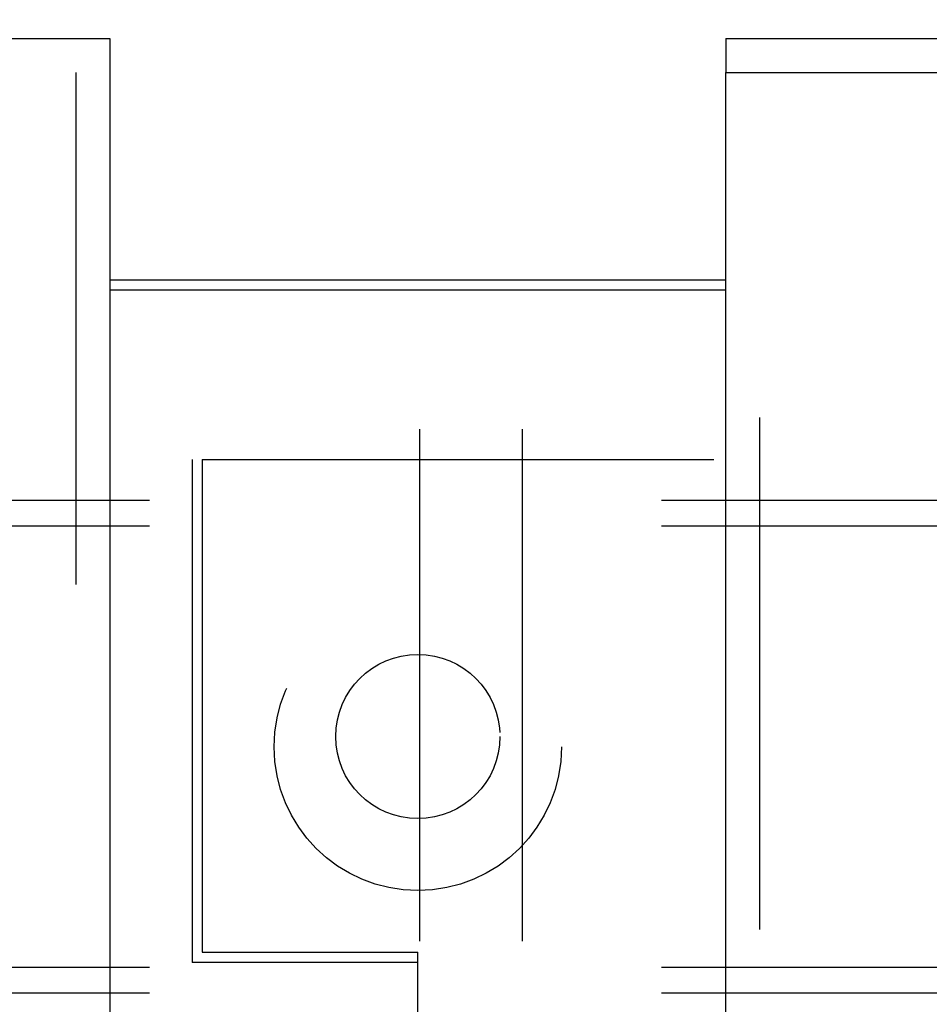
# Model space of a CAD drawing. Header units: inches. Extents: x 0 to 283, y 0 to 183.
# Tile 37 of 99: x 99.53 to 102.3, y 128.14 to 131.14. Entities that reach past the tile are written whole.
import ezdxf

# ---------------------------------------------------------------- set-up
doc = ezdxf.new("R2010")
doc.units = ezdxf.units.IN
doc.header["$LTSCALE"] = 15.583333
doc.header["$MEASUREMENT"] = 0
doc.linetypes.add('HIDDEN', pattern=[0.2, 0.1, -0.1])
doc.layers.get('0').update_dxf_attribs({"linetype": 'CONTINUOUS'})
for name, color, linetype in [('DEFAULT_2', 8, 'HIDDEN'), ('LEFTHAND_DOOR_ASSEMBLY', 7, 'CONTINUOUS'), ('RIGHTHAND_DOOR_ASSEMBLY', 7, 'CONTINUOUS'), ('SUBPANEL', 7, 'CONTINUOUS')]:
    doc.layers.add(name, color=color, linetype=linetype)

msp = doc.modelspace()

# ---------------------------------------------------------------- linework, layer by layer
at = {"color": 7, "linetype": 'Continuous'}
msp.add_line((99.8003, 130.3437), (101.6753, 130.3437), dxfattribs=at)
at = {"color": 3, "linetype": 'Continuous'}
msp.add_line((99.8003, 130.3137), (101.6753, 130.3137), dxfattribs=at)
at = {"layer": 'DEFAULT_2', "color": 8, "linetype": 'HIDDEN'}
for p, q in [((100.7441, 97.1642), (100.7441, 132.1601)), ((101.0566, 97.1642), (101.0566, 132.1601))]:
    msp.add_line(p, q, dxfattribs=at)
at = {"layer": 'LEFTHAND_DOOR_ASSEMBLY', "color": 3, "linetype": 'Continuous'}
for p, q in [((62.8628, 131.0787), (99.8003, 131.0787)), ((99.8003, 130.9747), (99.8003, 56.6827))]:
    msp.add_line(p, q, dxfattribs=at)
at = {"layer": 'LEFTHAND_DOOR_ASSEMBLY', "color": 7, "linetype": 'Continuous'}
msp.add_line((99.8003, 131.0787), (99.8003, 130.9747), dxfattribs=at)
at = {"layer": 'LEFTHAND_DOOR_ASSEMBLY', "color": 8, "linetype": 'HIDDEN'}
for p, q in [((62.8628, 130.9747), (99.8003, 130.9747)), ((99.6963, 130.9747), (99.6963, 56.6827))]:
    msp.add_line(p, q, dxfattribs=at)
at = {"layer": 'RIGHTHAND_DOOR_ASSEMBLY', "color": 7, "linetype": 'Continuous'}
msp.add_line((101.6753, 131.0787), (101.6753, 130.9747), dxfattribs=at)
at = {"layer": 'RIGHTHAND_DOOR_ASSEMBLY', "color": 3, "linetype": 'Continuous'}
for p, q in [((101.6753, 131.0787), (138.6128, 131.0787)), ((101.6753, 56.6827), (101.6753, 130.9747))]:
    msp.add_line(p, q, dxfattribs=at)
at = {"layer": 'RIGHTHAND_DOOR_ASSEMBLY', "color": 8, "linetype": 'HIDDEN'}
for p, q in [((101.6753, 130.9747), (138.6128, 130.9747)), ((101.7793, 56.6827), (101.7793, 130.9747))]:
    msp.add_line(p, q, dxfattribs=at)
at = {"layer": 'SUBPANEL', "color": 8, "linetype": 'HIDDEN'}
for p, q in [((66.769, 129.7974), (100.0503, 129.7974)), ((100.0503, 129.7974), (100.0503, 128.2662)), ((100.0812, 129.7974), (100.0812, 128.2974)), ((100.0812, 129.7974), (134.7066, 129.7974)), ((121.7378, 129.6724), (79.7378, 129.6724)), ((121.7378, 129.5944), (79.7378, 129.5944)), ((100.0812, 128.2974), (100.7378, 128.2974)), ((100.7378, 128.1048), (100.7378, 128.2974)), ((121.7378, 128.2504), (79.7378, 128.2504)), ((100.7378, 128.2662), (100.0503, 128.2662)), ((121.7378, 128.1724), (79.7378, 128.1724))]:
    msp.add_line(p, q, dxfattribs=at)
for centre, radius in [((100.7378, 128.9224), 0.4375), ((100.7378, 128.9537), 0.25)]:
    msp.add_circle(centre, radius, dxfattribs=at)

doc.saveas('drawing.dxf')
